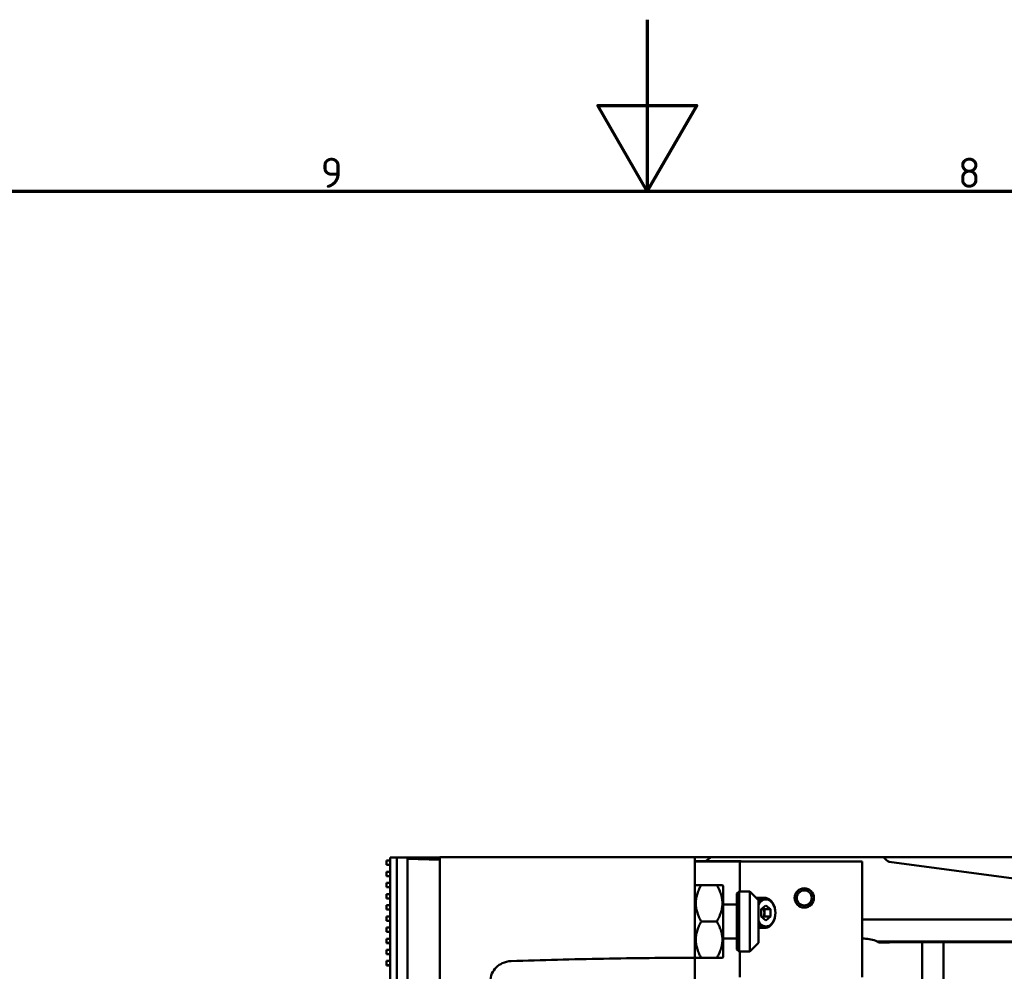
# Model space of a CAD drawing. Header units: millimetres. Extents: x 0 to 4686, y -120 to 1682.
# Tile 202 of 256: x 1043 to 1272, y 1460 to 1682. Entities that reach past the tile are written whole.
import ezdxf

# ---------------------------------------------------------------- set-up
doc = ezdxf.new("R2010")
doc.units = ezdxf.units.MM
doc.header["$LTSCALE"] = 2
doc.layers.get('0').update_dxf_attribs({"lineweight": 25})
doc.layers.add('Rahmen (ISO)', color=7, linetype='Continuous', lineweight=70)
doc.layers.add('Sichtbar (ISO)', color=7, linetype='Continuous', lineweight=50)
doc.styles.add('Notiztext (DIN)', font='isocpeur.ttf')

# ---------------------------------------------------------------- blocks, each defined once
blk = doc.blocks.new('Ränder Vorgaberahmen')
at = {"layer": 'Rahmen (ISO)', "flags": 128}
for points in [[(594.5, 841), (594.5, 821), (588.73, 831), (600.27, 831), (594.5, 821)], [(20, 20), (20, 821), (1169, 821), (1169, 20), (20, 20)]]:
    blk.add_lwpolyline(points, dxfattribs=at)
at = {"layer": 'Rahmen (ISO)', "char_height": 3.5, "attachment_point": 7, "style": 'Notiztext (DIN)'}
for s, insert in [('9', (556.42, 821.4)), ('8', (630.73, 821.4))]:
    blk.add_mtext(s, dxfattribs=dict(at, insert=insert))

msp = doc.modelspace()

# ---------------------------------------------------------------- linework, layer by layer
at = {"layer": 'Sichtbar (ISO)'}
for p, q in [((1128.2094, 1485.8371), (1129.0094, 1485.8371)), ((1128.2094, 1485.8371), (1128.2094, 1484.8371)), ((1129.0094, 1486.5471), (1130.6094, 1486.5471)), ((1129.0094, 1486.5471), (1129.0094, 1236.7471)), ((1130.6094, 1486.5471), (1133.1094, 1486.4598)), ((1130.6094, 1486.5471), (1130.6094, 1236.7471)), ((1130.6094, 1486.5471), (1130.6094, 1236.7471)), ((1130.6095, 1486.5471), (1130.6096, 1486.5471)), ((1130.7099, 1486.5471), (1130.7099, 1486.5436)), ((1140.6094, 1486.5471), (1130.7099, 1486.5471)), ((1133.1094, 1486.4598), (1133.1094, 1236.8344)), ((1133.1095, 1486.4598), (1133.1094, 1486.4598)), ((1133.1094, 1486.2597), (1140.6094, 1485.9978)), ((1133.1095, 1486.2597), (1133.1095, 1486.4598)), ((1134.6099, 1486.5471), (1134.6099, 1486.4598)), ((1140.6094, 1486.5471), (1134.6099, 1486.5471)), ((1134.6099, 1486.4598), (1134.6099, 1486.2597)), ((1140.6094, 1486.4598), (1134.6099, 1486.4598)), ((1134.6099, 1486.2597), (1134.6099, 1486.2073)), ((1140.6094, 1486.2597), (1134.6099, 1486.2597)), ((1140.6094, 1486.6471), (1140.6094, 986.6471)), ((1200.1099, 1486.6471), (1140.6094, 1486.6471)), ((1200.1099, 1463.2039), (1200.1099, 1486.6471)), ((1200.1099, 1486.6471), (1202.0909, 1486.6471)), ((1200.1099, 1485.7396), (1210.8454, 1485.7396)), ((1203.8788, 1486.6471), (1202.0909, 1486.6471)), ((1202.5957, 1485.7396), (1203.8788, 1486.6471)), ((1205.6099, 1486.6471), (1203.8788, 1486.6471)), ((1244.0906, 1486.6471), (1205.6099, 1486.6471)), ((1210.8454, 1485.7396), (1210.9379, 1485.6471)), ((1250.3074, 1486.6471), (1244.0906, 1486.6471)), ((1244.0906, 1486.6471), (1244.8667, 1485.8827)), ((1263.1099, 1486.6471), (1250.3074, 1486.6471)), ((1263.1099, 1486.6471), (1498.1099, 1486.6471)), ((1128.2094, 1484.8371), (1129.0094, 1484.8371)), ((1206.6099, 1485.6471), (1200.1099, 1485.6471)), ((1206.6099, 1485.6471), (1210.6099, 1485.6471)), ((1211.7815, 1485.6471), (1210.6099, 1485.6471)), ((1210.6099, 1485.6471), (1210.6099, 1478.6471)), ((1215.8799, 1485.6471), (1211.7815, 1485.6471)), ((1218.7084, 1485.6471), (1215.8799, 1485.6471)), ((1218.7084, 1485.6471), (1235.1099, 1485.6471)), ((1235.1099, 1485.6471), (1239.1099, 1485.6471)), ((1239.1099, 1485.6471), (1239.1099, 1458.6471)), ((1283.5027, 1480.4471), (1245.4465, 1485.5991)), ((1128.2094, 1483.2371), (1129.0094, 1483.2371)), ((1128.2094, 1483.2371), (1128.2094, 1482.2371)), ((1128.2094, 1482.2371), (1129.0094, 1482.2371)), ((1128.2096, 1482.2371), (1128.2096, 1482.2331)), ((1128.2096, 1482.2331), (1129.0094, 1482.2331)), ((1128.2094, 1480.6371), (1129.0094, 1480.6371)), ((1128.2094, 1480.6371), (1128.2094, 1479.6371)), ((1128.2094, 1479.6371), (1129.0094, 1479.6371)), ((1128.2096, 1479.6371), (1128.2096, 1479.6291)), ((1128.2096, 1479.6291), (1129.0094, 1479.6291)), ((1200.1099, 1479.9621), (1200.2949, 1480.1471)), ((1200.2949, 1480.1471), (1201.6099, 1480.1471)), ((1205.2099, 1480.1471), (1201.6099, 1480.1471)), ((1205.2099, 1480.1471), (1206.5248, 1480.1471)), ((1206.7099, 1479.9621), (1206.5248, 1480.1471)), ((1206.7099, 1463.3321), (1206.7099, 1479.9621)), ((1128.2094, 1478.0371), (1129.0094, 1478.0371)), ((1128.2094, 1478.0371), (1128.2094, 1477.0371)), ((1128.2094, 1477.0371), (1129.0094, 1477.0371)), ((1128.2096, 1477.0371), (1128.2096, 1477.0251)), ((1128.2096, 1477.0251), (1129.0094, 1477.0251)), ((1209.9099, 1478.1471), (1210.4099, 1478.6471)), ((1209.9099, 1465.1471), (1209.9099, 1478.1471)), ((1210.4099, 1478.6471), (1210.4099, 1464.6471)), ((1210.4099, 1478.6471), (1212.9099, 1478.6471)), ((1212.9099, 1464.6471), (1212.9099, 1478.6471)), ((1214.9099, 1476.6471), (1212.9099, 1478.6471)), ((1216.4116, 1477.1471), (1214.4099, 1477.1471)), ((1214.9099, 1476.6471), (1214.9099, 1466.6471)), ((1128.2094, 1475.4371), (1129.0094, 1475.4371)), ((1128.2094, 1475.4371), (1128.2094, 1474.4371)), ((1128.2094, 1474.4371), (1129.0094, 1474.4371)), ((1128.2096, 1474.4371), (1128.2096, 1474.4211)), ((1128.2096, 1474.4211), (1129.0094, 1474.4211)), ((1206.7099, 1475.6471), (1209.9099, 1475.6471)), ((1216.6591, 1475.3792), (1215.5985, 1474.5131)), ((1215.5985, 1472.7811), (1215.5985, 1474.5131)), ((1215.952, 1474.8018), (1216.3056, 1474.5131)), ((1216.3056, 1474.5131), (1217.7198, 1474.5131)), ((1216.3056, 1473.6471), (1216.3056, 1474.5131)), ((1217.7198, 1474.5131), (1216.6591, 1475.3792)), ((1217.7198, 1474.5131), (1217.7198, 1472.7811)), ((1128.2094, 1472.8371), (1129.0094, 1472.8371)), ((1128.2094, 1472.8371), (1128.2094, 1471.8371)), ((1215.5985, 1472.7811), (1216.6591, 1471.9151)), ((1216.3056, 1472.7811), (1215.952, 1472.4924)), ((1216.3056, 1472.7811), (1216.3056, 1473.6471)), ((1216.3056, 1472.7811), (1217.7198, 1472.7811)), ((1216.6591, 1471.9151), (1217.7198, 1472.7811)), ((1239.1099, 1472.0873), (1328.8053, 1472.0873)), ((1128.2094, 1471.8371), (1129.0094, 1471.8371)), ((1128.2094, 1470.2371), (1129.0094, 1470.2371)), ((1128.2094, 1470.2371), (1128.2094, 1469.2371)), ((1128.2096, 1471.8371), (1128.2096, 1471.8171)), ((1128.2096, 1471.8171), (1129.0094, 1471.8171)), ((1205.2099, 1471.6471), (1201.6099, 1471.6471)), ((1216.4116, 1470.1471), (1214.9099, 1470.1471)), ((1128.2094, 1469.2371), (1129.0094, 1469.2371)), ((1128.2094, 1467.6371), (1129.0094, 1467.6371)), ((1128.2094, 1467.6371), (1128.2094, 1466.6371)), ((1128.2096, 1469.2371), (1128.2096, 1469.2131)), ((1128.2096, 1469.2131), (1129.0094, 1469.2131)), ((1206.7099, 1467.6471), (1209.9099, 1467.6471)), ((1239.1099, 1467.6471), (1239.6098, 1467.6471)), ((1128.2094, 1466.6371), (1129.0094, 1466.6371)), ((1128.2094, 1465.0371), (1129.0094, 1465.0371)), ((1128.2094, 1465.0371), (1128.2094, 1464.0371)), ((1128.2096, 1466.6371), (1128.2096, 1466.6091)), ((1128.2096, 1466.6091), (1129.0094, 1466.6091)), ((1209.9099, 1465.1471), (1210.4099, 1464.6471)), ((1214.9099, 1466.6471), (1212.9099, 1464.6471)), ((1328.8053, 1466.9565), (1242.6417, 1466.9565)), ((1253.1099, 1466.8448), (1253.1099, 1420.8291)), ((1254.5536, 1466.8462), (1303.1247, 1466.8462)), ((1258.1099, 1420.8291), (1258.1099, 1466.8462)), ((1128.2094, 1464.0371), (1129.0094, 1464.0371)), ((1128.2096, 1464.0371), (1128.2096, 1464.0051)), ((1128.2096, 1464.0051), (1129.0094, 1464.0051)), ((1200.1099, 1463.3321), (1200.2949, 1463.1471)), ((1201.6099, 1463.1471), (1200.2949, 1463.1471)), ((1205.2099, 1463.1471), (1201.6099, 1463.1471)), ((1206.5248, 1463.1471), (1205.2099, 1463.1471)), ((1206.7099, 1463.3321), (1206.5248, 1463.1471)), ((1210.4099, 1464.6471), (1212.9099, 1464.6471)), ((1210.6099, 1464.6471), (1210.6099, 1458.6471)), ((1128.2094, 1462.4371), (1129.0094, 1462.4371)), ((1128.2094, 1462.4371), (1128.2094, 1461.4371)), ((1128.2094, 1461.4371), (1129.0094, 1461.4371)), ((1128.2096, 1461.4371), (1128.2096, 1461.4011)), ((1128.2096, 1461.4011), (1129.0094, 1461.4011))]:
    msp.add_line(p, q, dxfattribs=at)
for radius in [2.25, 1.75]:
    msp.add_circle((1225.6099, 1477.1471), radius, dxfattribs=at)
for centre, major_axis, ratio, start_param, end_param in [((1245.5848, 1486.5898), (-1.0154, 0), 0.98480775, 0.78539486, 1.43418824), ((1216.4116, 1473.6471), (0, 3.5), 0.70710678, 2.48956345, 6.93521451), ((1216.6591, 1473.6471), (0, 3.15), 0.70710678, 2.23835701, 7.18642095), ((1215.2449, 1473.6471), (0, 1.5), 0.70710678, 4.71238898, 5.57582467), ((1215.2449, 1473.6471), (0, 1.5), 0.70710678, 3.8489533, 4.71238898), ((1239.6098, 1460.6471), (4.9498, -4.9497), 0.99999953, 1.90824912, 2.35619443), ((1239.6101, 1460.6471), (4.9499, -4.9498), 0.99996285, 1.83939944, 1.90825148), ((1256.1817, 1466.4172), (17.672, -0.0396), 0.02417605, 1.66311179, 2.40694338)]:
    msp.add_ellipse(centre, major_axis=major_axis, ratio=ratio, start_param=start_param, end_param=end_param, dxfattribs=at)
for points in [[(1201.6099, 1480.1471), (1199.1562, 1475.8971), (1201.6099, 1471.6471)], [(1205.2099, 1471.6471), (1207.6636, 1475.8971), (1205.2099, 1480.1471)], [(1201.6099, 1471.6471), (1199.1562, 1467.3971), (1201.6099, 1463.1471)], [(1205.2099, 1463.1471), (1207.6636, 1467.3971), (1205.2099, 1471.6471)]]:
    msp.add_rational_spline(points, [1, 1.15470053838, 1], degree=2, dxfattribs=at)
for points, knots in [([(1157.2582, 1462.4037), (1164.4443, 1462.6412), (1171.6369, 1462.8286), (1185.919, 1463.0962), (1193.0162, 1463.1779), (1200.1099, 1463.2039)], [0.00021769, 0.00021769, 0.00021769, 0.00021769, 2.15882458, 2.15882458, 4.28819931, 4.28819931, 4.28819931, 4.28819931]), ([(1200.1099, 1457.0512), (1200.1099, 1458.0752), (1200.1099, 1459.1037), (1200.1099, 1461.1518), (1200.1099, 1462.1798), (1200.1099, 1463.2039)], [-0.710351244, -0.710351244, -0.710351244, -0.710351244, -0.355248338, -0.355248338, -0.000097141, -0.000097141, -0.000097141, -0.000097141]), ([(1152.3891, 1457.6242), (1152.3963, 1458.2617), (1152.5309, 1458.8962), (1153.0108, 1460.0127), (1153.3341, 1460.5004), (1154.1946, 1461.3729), (1154.7063, 1461.6918), (1155.8303, 1462.2067), (1156.5424, 1462.3739), (1157.2582, 1462.4037)], [0.000066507, 0.000066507, 0.000066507, 0.000066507, 0.191340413, 0.191340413, 0.364821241, 0.364821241, 0.559146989, 0.559146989, 0.825129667, 0.825129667, 0.825129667, 0.825129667])]:
    msp.add_open_spline(points, degree=3, knots=knots, dxfattribs=at)

# ---------------------------------------------------------------- block references
at = {"xscale": 2, "yscale": 2, "zscale": 2}
msp.add_blockref('Ränder Vorgaberahmen', (0, 0), dxfattribs=at)

doc.saveas('drawing.dxf')
